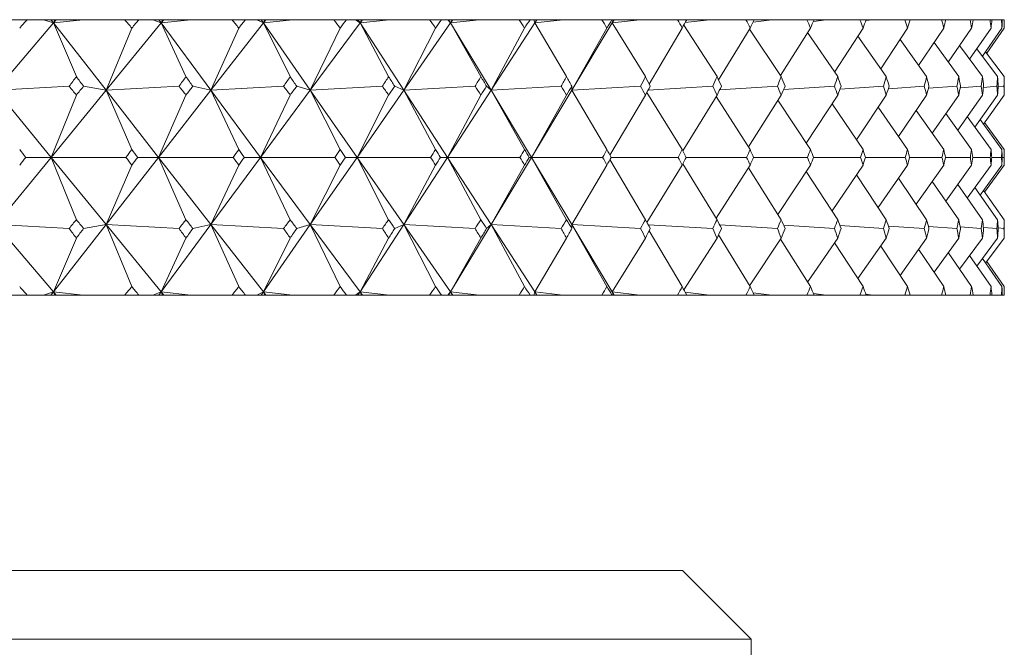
# Model space of a CAD drawing. Header units: inches. Extents: x 1.9 to 18.8, y 1.1 to 16.1.
# Tile 23 of 34: x 11.716 to 12.164, y 11.143 to 11.427. Entities that reach past the tile are written whole.
import ezdxf

# ---------------------------------------------------------------- set-up
doc = ezdxf.new("R2010")
doc.units = ezdxf.units.IN
doc.header["$MEASUREMENT"] = 0

msp = doc.modelspace()

# ---------------------------------------------------------------- linework, layer by layer
at = {"color": 7, "linetype": 'Continuous', "lineweight": 15}
for p, q in [((11.73175, 11.42595), (11.70569, 11.39541)), ((11.71974, 11.42742), (11.71304, 11.42742)), ((11.71974, 11.42742), (11.72719, 11.42742)), ((11.73175, 11.42595), (11.72719, 11.42742)), ((11.72719, 11.42742), (11.7306, 11.42742)), ((11.7306, 11.42742), (11.73175, 11.42595)), ((11.7306, 11.42742), (11.73232, 11.42742)), ((11.73232, 11.42742), (11.73175, 11.42595)), ((11.733, 11.42742), (11.73175, 11.42595)), ((11.73175, 11.42595), (11.74529, 11.42742)), ((11.74213, 11.40157), (11.73175, 11.42595)), ((11.73175, 11.42595), (11.7556, 11.39541)), ((11.73232, 11.42742), (11.733, 11.42742)), ((11.733, 11.42742), (11.74529, 11.42742)), ((11.74529, 11.42742), (11.7641, 11.42742)), ((11.78061, 11.42595), (11.7556, 11.39541)), ((11.77051, 11.42742), (11.7641, 11.42742)), ((11.77051, 11.42742), (11.77685, 11.42742)), ((11.78061, 11.42595), (11.77685, 11.42742)), ((11.77685, 11.42742), (11.77952, 11.42742)), ((11.77952, 11.42742), (11.78061, 11.42595)), ((11.77952, 11.42742), (11.78123, 11.42742)), ((11.78123, 11.42742), (11.78061, 11.42595)), ((11.78181, 11.42742), (11.78061, 11.42595)), ((11.78061, 11.42595), (11.79412, 11.42742)), ((11.7919, 11.40157), (11.78061, 11.42595)), ((11.78061, 11.42595), (11.80322, 11.39541)), ((11.78123, 11.42742), (11.78181, 11.42742)), ((11.78181, 11.42742), (11.79412, 11.42742)), ((11.79412, 11.42742), (11.81283, 11.42742)), ((11.82707, 11.42595), (11.80322, 11.39541)), ((11.81892, 11.42742), (11.81283, 11.42742)), ((11.81892, 11.42742), (11.82414, 11.42742)), ((11.82707, 11.42595), (11.82414, 11.42742)), ((11.82414, 11.42742), (11.82604, 11.42742)), ((11.82604, 11.42742), (11.82707, 11.42595)), ((11.82604, 11.42742), (11.82774, 11.42742)), ((11.82774, 11.42742), (11.82707, 11.42595)), ((11.82822, 11.42742), (11.82707, 11.42595)), ((11.82707, 11.42595), (11.84051, 11.42742)), ((11.83923, 11.40157), (11.82707, 11.42595)), ((11.82707, 11.42595), (11.84834, 11.39541)), ((11.82774, 11.42742), (11.82822, 11.42742)), ((11.82822, 11.42742), (11.84051, 11.42742)), ((11.84051, 11.42742), (11.85904, 11.42742)), ((11.87095, 11.42595), (11.84834, 11.39541)), ((11.86479, 11.42742), (11.85904, 11.42742)), ((11.86479, 11.42742), (11.86886, 11.42742)), ((11.87095, 11.42595), (11.86886, 11.42742)), ((11.86886, 11.42742), (11.87, 11.42742)), ((11.87, 11.42742), (11.87095, 11.42595)), ((11.87, 11.42742), (11.87167, 11.42742)), ((11.87167, 11.42742), (11.87095, 11.42595)), ((11.87204, 11.42742), (11.87095, 11.42595)), ((11.87095, 11.42595), (11.88427, 11.42742)), ((11.88393, 11.40157), (11.87095, 11.42595)), ((11.87095, 11.42595), (11.89081, 11.39541)), ((11.87167, 11.42742), (11.87204, 11.42742)), ((11.87204, 11.42742), (11.88427, 11.42742)), ((11.88427, 11.42742), (11.90254, 11.42742)), ((11.91209, 11.42595), (11.89081, 11.39541)), ((11.90793, 11.42742), (11.90254, 11.42742)), ((11.90793, 11.42742), (11.91084, 11.42742)), ((11.91209, 11.42595), (11.91084, 11.42742)), ((11.91084, 11.42742), (11.9112, 11.42742)), ((11.9112, 11.42742), (11.91209, 11.42595)), ((11.9112, 11.42742), (11.91285, 11.42742)), ((11.91285, 11.42742), (11.91209, 11.42595)), ((11.91311, 11.42742), (11.91209, 11.42595)), ((11.91209, 11.42595), (11.92522, 11.42742)), ((11.92583, 11.40157), (11.91209, 11.42595)), ((11.91209, 11.42595), (11.93045, 11.39541)), ((11.91285, 11.42742), (11.91311, 11.42742)), ((11.91311, 11.42742), (11.92522, 11.42742)), ((11.92522, 11.42742), (11.94316, 11.42742)), ((11.9503, 11.42595), (11.93045, 11.39541)), ((11.94817, 11.42742), (11.94316, 11.42742)), ((11.94817, 11.42742), (11.94991, 11.42742)), ((11.9503, 11.42595), (11.94991, 11.42742)), ((11.94991, 11.42742), (11.9511, 11.42742)), ((11.9511, 11.42742), (11.9503, 11.42595)), ((11.95126, 11.42742), (11.9503, 11.42595)), ((11.9503, 11.42595), (11.9632, 11.42742)), ((11.96475, 11.40157), (11.9503, 11.42595)), ((11.9511, 11.42742), (11.95126, 11.42742)), ((11.95126, 11.42742), (11.9632, 11.42742)), ((11.9632, 11.42742), (11.98075, 11.42742)), ((11.98546, 11.42595), (11.9671, 11.39541)), ((11.98535, 11.42742), (11.98075, 11.42742)), ((11.98535, 11.42742), (11.98591, 11.42742)), ((11.98546, 11.42595), (11.98591, 11.42742)), ((11.98629, 11.42742), (11.98546, 11.42595)), ((11.98634, 11.42742), (11.98546, 11.42595)), ((11.98546, 11.42595), (11.99807, 11.42742)), ((12.00056, 11.40157), (11.98546, 11.42595)), ((11.98591, 11.42742), (11.98629, 11.42742)), ((11.98629, 11.42742), (11.98634, 11.42742)), ((11.98634, 11.42742), (11.99807, 11.42742)), ((11.99807, 11.42742), (12.01515, 11.42742)), ((12.01934, 11.42742), (12.01515, 11.42742)), ((12.0331, 11.40157), (12.01801, 11.42501)), ((12.01861, 11.4261), (12.02968, 11.42742)), ((12.01934, 11.42742), (12.02968, 11.42742)), ((12.02968, 11.42742), (12.04623, 11.42742)), ((12.04998, 11.42742), (12.04623, 11.42742)), ((12.04947, 11.42638), (12.05791, 11.42742)), ((12.04998, 11.42742), (12.05791, 11.42742)), ((12.05791, 11.42742), (12.07386, 11.42742)), ((12.07716, 11.42742), (12.07386, 11.42742)), ((12.07684, 11.42668), (12.08266, 11.42742)), ((12.07716, 11.42742), (12.08266, 11.42742)), ((12.08266, 11.42742), (12.09795, 11.42742)), ((12.10078, 11.42742), (12.09795, 11.42742)), ((12.10062, 11.427), (12.10382, 11.42742)), ((12.10078, 11.42742), (12.10382, 11.42742)), ((12.10382, 11.42742), (12.11838, 11.42742)), ((12.12074, 11.42742), (12.11838, 11.42742)), ((12.12072, 11.42734), (12.1213, 11.42742)), ((12.12074, 11.42742), (12.1213, 11.42742)), ((12.1213, 11.42742), (12.13509, 11.42742)), ((12.13696, 11.42742), (12.13509, 11.42742)), ((12.13696, 11.42742), (12.148, 11.42742)), ((12.14938, 11.42742), (12.148, 11.42742)), ((12.14938, 11.42742), (12.15707, 11.42742)), ((12.15795, 11.42742), (12.15707, 11.42742)), ((12.15795, 11.42742), (12.16225, 11.42742)), ((12.16264, 11.42742), (12.16225, 11.42742)), ((12.16264, 11.42742), (12.16354, 11.42742)), ((11.76731, 11.42362), (11.7556, 11.39541)), ((11.81588, 11.42362), (11.80322, 11.39541)), ((11.86192, 11.42362), (11.84834, 11.39541)), ((11.90524, 11.42362), (11.89081, 11.39541)), ((11.94567, 11.42362), (11.93045, 11.39541)), ((11.98306, 11.42362), (11.9671, 11.39541)), ((12.01725, 11.42362), (12.00226, 11.3982)), ((12.04811, 11.42362), (12.03376, 11.40014)), ((12.06225, 11.40157), (12.04786, 11.4232)), ((12.07552, 11.42362), (12.06193, 11.40206)), ((12.0879, 11.40157), (12.07422, 11.42155)), ((12.09937, 11.42362), (12.08646, 11.40366)), ((12.11957, 11.42362), (12.10739, 11.40519)), ((12.13603, 11.42362), (12.12463, 11.40666)), ((12.1487, 11.42362), (12.13811, 11.40808)), ((12.15752, 11.42362), (12.14779, 11.40947)), ((12.16245, 11.42362), (12.15362, 11.41084)), ((12.16348, 11.42362), (12.15558, 11.41219)), ((12.10993, 11.40157), (12.09702, 11.41998)), ((12.12827, 11.40157), (12.11618, 11.41848)), ((12.14285, 11.40157), (12.13161, 11.41704)), ((12.15359, 11.40157), (12.14326, 11.41564)), ((12.16047, 11.40157), (12.15109, 11.41426)), ((12.16346, 11.40157), (12.15505, 11.41291)), ((11.70569, 11.39541), (11.73884, 11.39721)), ((11.70569, 11.39541), (11.73065, 11.36492)), ((11.7556, 11.39541), (11.73065, 11.36492)), ((11.73065, 11.36492), (11.74213, 11.39321)), ((11.7556, 11.39541), (11.74541, 11.39721)), ((11.7556, 11.39541), (11.78876, 11.39721)), ((11.76731, 11.36843), (11.7556, 11.39541)), ((11.7556, 11.39541), (11.77941, 11.36492)), ((11.80322, 11.39541), (11.77941, 11.36492)), ((11.77941, 11.36492), (11.7919, 11.39321)), ((11.80322, 11.39541), (11.79503, 11.39721)), ((11.80322, 11.39541), (11.83625, 11.39721)), ((11.81588, 11.36843), (11.80322, 11.39541)), ((11.80322, 11.39541), (11.82578, 11.36492)), ((11.84834, 11.39541), (11.82578, 11.36492)), ((11.82578, 11.36492), (11.83923, 11.39321)), ((11.84834, 11.39541), (11.84219, 11.39721)), ((11.84834, 11.39541), (11.88113, 11.39721)), ((11.86192, 11.36843), (11.84834, 11.39541)), ((11.84834, 11.39541), (11.86958, 11.36492)), ((11.89081, 11.39541), (11.86958, 11.36492)), ((11.86958, 11.36492), (11.88393, 11.39321)), ((11.89081, 11.39541), (11.88672, 11.39721)), ((11.89081, 11.39541), (11.92321, 11.39721)), ((11.90524, 11.36843), (11.89081, 11.39541)), ((11.89081, 11.39541), (11.91063, 11.36492)), ((11.93045, 11.39541), (11.91063, 11.36492)), ((11.91063, 11.36492), (11.92583, 11.39321)), ((11.93045, 11.39541), (11.92843, 11.39721)), ((11.93045, 11.39541), (11.96233, 11.39721)), ((11.94567, 11.36843), (11.93045, 11.39541)), ((11.93045, 11.39541), (11.94877, 11.36492)), ((11.9671, 11.39541), (11.94877, 11.36492)), ((11.94877, 11.36492), (11.96475, 11.39321)), ((11.9671, 11.39541), (11.96716, 11.39721)), ((11.9671, 11.39541), (11.99835, 11.39721)), ((11.98306, 11.36843), (11.9671, 11.39541)), ((11.98444, 11.36592), (12.00056, 11.39321)), ((12.01725, 11.36843), (12.00122, 11.39442)), ((12.00181, 11.39548), (12.0311, 11.39721)), ((12.01754, 11.36785), (12.0331, 11.39321)), ((12.0343, 11.39562), (12.06048, 11.39721)), ((12.04732, 11.36967), (12.06225, 11.39321)), ((12.06338, 11.39576), (12.08635, 11.39721)), ((12.07361, 11.37133), (12.0879, 11.39321)), ((12.08894, 11.39592), (12.10862, 11.39721)), ((12.09635, 11.3729), (12.10993, 11.39321)), ((12.11087, 11.39609), (12.1272, 11.39721)), ((12.11544, 11.3744), (12.12827, 11.39321)), ((12.12908, 11.39628), (12.14202, 11.39721)), ((12.13082, 11.37584), (12.14285, 11.39321)), ((12.14242, 11.37724), (12.15359, 11.39321)), ((12.14351, 11.39648), (12.15302, 11.39721)), ((12.15019, 11.37862), (12.16047, 11.39321)), ((12.15409, 11.39672), (12.16015, 11.39721)), ((12.1541, 11.37998), (12.16346, 11.39321)), ((12.16077, 11.39698), (12.16338, 11.39721)), ((12.04811, 11.36843), (12.0327, 11.39255)), ((12.07552, 11.36843), (12.06075, 11.39084)), ((12.09937, 11.36843), (12.0853, 11.38923)), ((12.11957, 11.36843), (12.10625, 11.3877)), ((12.13603, 11.36843), (12.12351, 11.38623)), ((12.1487, 11.36843), (12.13703, 11.38481)), ((12.15752, 11.36843), (12.14674, 11.38342)), ((12.16245, 11.36843), (12.15261, 11.38205)), ((12.16348, 11.36843), (12.15461, 11.3807)), ((11.70569, 11.33444), (11.73065, 11.36492)), ((11.73065, 11.36492), (11.7192, 11.36492)), ((11.73065, 11.36492), (11.74213, 11.33664)), ((11.7556, 11.33444), (11.73065, 11.36492)), ((11.73065, 11.36492), (11.76461, 11.36492)), ((11.7556, 11.33444), (11.77941, 11.36492)), ((11.77941, 11.36492), (11.77, 11.36492)), ((11.77941, 11.36492), (11.7919, 11.33664)), ((11.80322, 11.33444), (11.77941, 11.36492)), ((11.77941, 11.36492), (11.81332, 11.36492)), ((11.80322, 11.33444), (11.82578, 11.36492)), ((11.82578, 11.36492), (11.81844, 11.36492)), ((11.82578, 11.36492), (11.83923, 11.33664)), ((11.84834, 11.33444), (11.82578, 11.36492)), ((11.82578, 11.36492), (11.8595, 11.36492)), ((11.84834, 11.33444), (11.86958, 11.36492)), ((11.86958, 11.36492), (11.86433, 11.36492)), ((11.86958, 11.36492), (11.88393, 11.33664)), ((11.89081, 11.33444), (11.86958, 11.36492)), ((11.86958, 11.36492), (11.90297, 11.36492)), ((11.89081, 11.33444), (11.91063, 11.36492)), ((11.91063, 11.36492), (11.9075, 11.36492)), ((11.91063, 11.36492), (11.92583, 11.33664)), ((11.93045, 11.33444), (11.91063, 11.36492)), ((11.91063, 11.36492), (11.94356, 11.36492)), ((11.93045, 11.33444), (11.94877, 11.36492)), ((11.94877, 11.36492), (11.94777, 11.36492)), ((11.94877, 11.36492), (11.96475, 11.33664)), ((11.9671, 11.33444), (11.94877, 11.36492)), ((11.94877, 11.36492), (11.98112, 11.36492)), ((11.98444, 11.36393), (12.00056, 11.33664)), ((11.98499, 11.36492), (12.01548, 11.36492)), ((12.01754, 11.362), (12.0331, 11.33664)), ((12.019, 11.36492), (12.04653, 11.36492)), ((12.04968, 11.36492), (12.07413, 11.36492)), ((12.0769, 11.36492), (12.09818, 11.36492)), ((12.10056, 11.36492), (12.11857, 11.36492)), ((12.12056, 11.36492), (12.13524, 11.36492)), ((12.13682, 11.36492), (12.14811, 11.36492)), ((12.14928, 11.36492), (12.15714, 11.36492)), ((12.15788, 11.36492), (12.16229, 11.36492)), ((12.16261, 11.36492), (12.16353, 11.36492)), ((11.7556, 11.33444), (11.76731, 11.36142)), ((11.80322, 11.33444), (11.81588, 11.36142)), ((11.84834, 11.33444), (11.86192, 11.36142)), ((11.89081, 11.33444), (11.90524, 11.36142)), ((11.93045, 11.33444), (11.94567, 11.36142)), ((11.9671, 11.33444), (11.98306, 11.36142)), ((12.00122, 11.33543), (12.01725, 11.36142)), ((12.0327, 11.3373), (12.04811, 11.36142)), ((12.04732, 11.36018), (12.06225, 11.33664)), ((12.06075, 11.33901), (12.07552, 11.36142)), ((12.07361, 11.35852), (12.0879, 11.33664)), ((12.0853, 11.34062), (12.09937, 11.36142)), ((12.10625, 11.34215), (12.11957, 11.36142)), ((12.12351, 11.34362), (12.13603, 11.36142)), ((12.13703, 11.34504), (12.1487, 11.36142)), ((12.14674, 11.34643), (12.15752, 11.36142)), ((12.15261, 11.3478), (12.16245, 11.36142)), ((12.15461, 11.34915), (12.16348, 11.36142)), ((12.09635, 11.35695), (12.10993, 11.33664)), ((12.11544, 11.35545), (12.12827, 11.33664)), ((12.13082, 11.35401), (12.14285, 11.33664)), ((12.14242, 11.35261), (12.15359, 11.33664)), ((12.15019, 11.35123), (12.16047, 11.33664)), ((12.1541, 11.34987), (12.16346, 11.33664)), ((11.73175, 11.3039), (11.70569, 11.33444)), ((11.73884, 11.33264), (11.70569, 11.33444)), ((11.73175, 11.3039), (11.7556, 11.33444)), ((11.74541, 11.33264), (11.7556, 11.33444)), ((11.7556, 11.33444), (11.76731, 11.30623)), ((11.78061, 11.3039), (11.7556, 11.33444)), ((11.78876, 11.33264), (11.7556, 11.33444)), ((11.78061, 11.3039), (11.80322, 11.33444)), ((11.79503, 11.33264), (11.80322, 11.33444)), ((11.80322, 11.33444), (11.81588, 11.30623)), ((11.82707, 11.3039), (11.80322, 11.33444)), ((11.83625, 11.33264), (11.80322, 11.33444)), ((11.82707, 11.3039), (11.84834, 11.33444)), ((11.84219, 11.33264), (11.84834, 11.33444)), ((11.84834, 11.33444), (11.86192, 11.30623)), ((11.87095, 11.3039), (11.84834, 11.33444)), ((11.88113, 11.33264), (11.84834, 11.33444)), ((11.87095, 11.3039), (11.89081, 11.33444)), ((11.88672, 11.33264), (11.89081, 11.33444)), ((11.89081, 11.33444), (11.90524, 11.30623)), ((11.91209, 11.3039), (11.89081, 11.33444)), ((11.92321, 11.33264), (11.89081, 11.33444)), ((11.91209, 11.3039), (11.93045, 11.33444)), ((11.92843, 11.33264), (11.93045, 11.33444)), ((11.93045, 11.33444), (11.94567, 11.30623)), ((11.9503, 11.3039), (11.93045, 11.33444)), ((11.96233, 11.33264), (11.93045, 11.33444)), ((11.96716, 11.33264), (11.9671, 11.33444)), ((11.9671, 11.33444), (11.98306, 11.30623)), ((11.98546, 11.3039), (11.9671, 11.33444)), ((11.99835, 11.33264), (11.9671, 11.33444)), ((12.0311, 11.33264), (12.00181, 11.33437)), ((12.00226, 11.33165), (12.01725, 11.30623)), ((12.06048, 11.33264), (12.0343, 11.33423)), ((12.08635, 11.33264), (12.06338, 11.33409)), ((12.10862, 11.33264), (12.08894, 11.33393)), ((12.1272, 11.33264), (12.11087, 11.33376)), ((12.14202, 11.33264), (12.12908, 11.33357)), ((12.15302, 11.33264), (12.14351, 11.33337)), ((12.16015, 11.33264), (12.15409, 11.33313)), ((12.16338, 11.33264), (12.16077, 11.33287)), ((11.73175, 11.3039), (11.74213, 11.32828)), ((11.78061, 11.3039), (11.7919, 11.32828)), ((11.82707, 11.3039), (11.83923, 11.32828)), ((11.87095, 11.3039), (11.88393, 11.32828)), ((11.91209, 11.3039), (11.92583, 11.32828)), ((11.9503, 11.3039), (11.96475, 11.32828)), ((11.98546, 11.3039), (12.00056, 11.32828)), ((12.01801, 11.30484), (12.0331, 11.32828)), ((12.03376, 11.32971), (12.04811, 11.30623)), ((12.04786, 11.30665), (12.06225, 11.32828)), ((12.06193, 11.32779), (12.07552, 11.30623)), ((12.07422, 11.3083), (12.0879, 11.32828)), ((12.08646, 11.32619), (12.09937, 11.30623)), ((12.09702, 11.30987), (12.10993, 11.32828)), ((12.11618, 11.31137), (12.12827, 11.32828)), ((12.13161, 11.31281), (12.14285, 11.32828)), ((12.14326, 11.31421), (12.15359, 11.32828)), ((12.15109, 11.31559), (12.16047, 11.32828)), ((12.15505, 11.31694), (12.16346, 11.32828)), ((12.10739, 11.32466), (12.11957, 11.30623)), ((12.12463, 11.32319), (12.13603, 11.30623)), ((12.13811, 11.32177), (12.1487, 11.30623)), ((12.14779, 11.32038), (12.15752, 11.30623)), ((12.15362, 11.31901), (12.16245, 11.30623)), ((12.15558, 11.31766), (12.16348, 11.30623)), ((11.72719, 11.30242), (11.73175, 11.3039)), ((11.7306, 11.30242), (11.73175, 11.3039)), ((11.73175, 11.3039), (11.73232, 11.30242)), ((11.733, 11.30242), (11.73175, 11.3039)), ((11.74529, 11.30242), (11.73175, 11.3039)), ((11.77685, 11.30242), (11.78061, 11.3039)), ((11.77952, 11.30242), (11.78061, 11.3039)), ((11.78061, 11.3039), (11.78123, 11.30242)), ((11.78181, 11.30242), (11.78061, 11.3039)), ((11.79412, 11.30242), (11.78061, 11.3039)), ((11.82414, 11.30242), (11.82707, 11.3039)), ((11.82604, 11.30242), (11.82707, 11.3039)), ((11.82707, 11.3039), (11.82774, 11.30242)), ((11.82822, 11.30242), (11.82707, 11.3039)), ((11.84051, 11.30242), (11.82707, 11.3039)), ((11.86886, 11.30242), (11.87095, 11.3039)), ((11.87, 11.30242), (11.87095, 11.3039)), ((11.87095, 11.3039), (11.87167, 11.30242)), ((11.87204, 11.30242), (11.87095, 11.3039)), ((11.88427, 11.30242), (11.87095, 11.3039)), ((11.91084, 11.30242), (11.91209, 11.3039)), ((11.9112, 11.30242), (11.91209, 11.3039)), ((11.91209, 11.3039), (11.91285, 11.30242)), ((11.91311, 11.30242), (11.91209, 11.3039)), ((11.92522, 11.30242), (11.91209, 11.3039)), ((11.94991, 11.30242), (11.9503, 11.3039)), ((11.9503, 11.3039), (11.9511, 11.30242)), ((11.95126, 11.30242), (11.9503, 11.3039)), ((11.9632, 11.30242), (11.9503, 11.3039)), ((11.98591, 11.30242), (11.98546, 11.3039)), ((11.98546, 11.3039), (11.98629, 11.30242)), ((11.98634, 11.30242), (11.98546, 11.3039)), ((11.99807, 11.30242), (11.98546, 11.3039)), ((11.71974, 11.30242), (11.71304, 11.30242)), ((11.71974, 11.30242), (11.72719, 11.30242)), ((11.72719, 11.30242), (11.7306, 11.30242)), ((11.7306, 11.30242), (11.73232, 11.30242)), ((11.73232, 11.30242), (11.733, 11.30242)), ((11.733, 11.30242), (11.74529, 11.30242)), ((11.74529, 11.30242), (11.7641, 11.30242)), ((11.77051, 11.30242), (11.7641, 11.30242)), ((11.77051, 11.30242), (11.77685, 11.30242)), ((11.77685, 11.30242), (11.77952, 11.30242)), ((11.77952, 11.30242), (11.78123, 11.30242)), ((11.78123, 11.30242), (11.78181, 11.30242)), ((11.78181, 11.30242), (11.79412, 11.30242)), ((11.79412, 11.30242), (11.81283, 11.30242)), ((11.81892, 11.30242), (11.81283, 11.30242)), ((11.81892, 11.30242), (11.82414, 11.30242)), ((11.82414, 11.30242), (11.82604, 11.30242)), ((11.82604, 11.30242), (11.82774, 11.30242)), ((11.82774, 11.30242), (11.82822, 11.30242)), ((11.82822, 11.30242), (11.84051, 11.30242)), ((11.84051, 11.30242), (11.85904, 11.30242)), ((11.86479, 11.30242), (11.85904, 11.30242)), ((11.86479, 11.30242), (11.86886, 11.30242)), ((11.86886, 11.30242), (11.87, 11.30242)), ((11.87, 11.30242), (11.87167, 11.30242)), ((11.87167, 11.30242), (11.87204, 11.30242)), ((11.87204, 11.30242), (11.88427, 11.30242)), ((11.88427, 11.30242), (11.90254, 11.30242)), ((11.90793, 11.30242), (11.90254, 11.30242)), ((11.90793, 11.30242), (11.91084, 11.30242)), ((11.91084, 11.30242), (11.9112, 11.30242)), ((11.9112, 11.30242), (11.91285, 11.30242)), ((11.91285, 11.30242), (11.91311, 11.30242)), ((11.91311, 11.30242), (11.92522, 11.30242)), ((11.92522, 11.30242), (11.94316, 11.30242)), ((11.94817, 11.30242), (11.94316, 11.30242)), ((11.94817, 11.30242), (11.94991, 11.30242)), ((11.94991, 11.30242), (11.9511, 11.30242)), ((11.9511, 11.30242), (11.95126, 11.30242)), ((11.95126, 11.30242), (11.9632, 11.30242)), ((11.9632, 11.30242), (11.98075, 11.30242)), ((11.98535, 11.30242), (11.98075, 11.30242)), ((11.98535, 11.30242), (11.98591, 11.30242)), ((11.98591, 11.30242), (11.98629, 11.30242)), ((11.98629, 11.30242), (11.98634, 11.30242)), ((11.98634, 11.30242), (11.99807, 11.30242)), ((11.99807, 11.30242), (12.01515, 11.30242)), ((12.01934, 11.30242), (12.01515, 11.30242)), ((12.02968, 11.30242), (12.01861, 11.30375)), ((12.01934, 11.30242), (12.02968, 11.30242)), ((12.02968, 11.30242), (12.04623, 11.30242)), ((12.04998, 11.30242), (12.04623, 11.30242)), ((12.05791, 11.30242), (12.04947, 11.30347)), ((12.04998, 11.30242), (12.05791, 11.30242)), ((12.05791, 11.30242), (12.07386, 11.30242)), ((12.07716, 11.30242), (12.07386, 11.30242)), ((12.08266, 11.30242), (12.07684, 11.30317)), ((12.07716, 11.30242), (12.08266, 11.30242)), ((12.08266, 11.30242), (12.09795, 11.30242)), ((12.10078, 11.30242), (12.09795, 11.30242)), ((12.10382, 11.30242), (12.10062, 11.30285)), ((12.10078, 11.30242), (12.10382, 11.30242)), ((12.10382, 11.30242), (12.11838, 11.30242)), ((12.12074, 11.30242), (12.11838, 11.30242)), ((12.1213, 11.30242), (12.12072, 11.30251)), ((12.12074, 11.30242), (12.1213, 11.30242)), ((12.1213, 11.30242), (12.13509, 11.30242)), ((12.13696, 11.30242), (12.13509, 11.30242)), ((12.13696, 11.30242), (12.148, 11.30242)), ((12.14938, 11.30242), (12.148, 11.30242)), ((12.14938, 11.30242), (12.15707, 11.30242)), ((12.15795, 11.30242), (12.15707, 11.30242)), ((12.15795, 11.30242), (12.16225, 11.30242)), ((12.16264, 11.30242), (12.16225, 11.30242)), ((12.16264, 11.30242), (12.16354, 11.30242)), ((11.17359, 11.17742), (12.01734, 11.17742)), ((12.04859, 11.14617), (12.01734, 11.17742)), ((12.04859, 11.14617), (11.17359, 11.14617)), ((12.04859, 11.06871), (12.04859, 11.14617))]:
    msp.add_line(p, q, dxfattribs=at)
for centre, major_axis, ratio, start_param, end_param in [((11.17359, 9.99314), (0.94305, 1.70663), 0.176515, 0.677253, 0.681295), ((11.17359, 9.99314), (0.08741, 1.71399), 0.575343, 5.728456, 5.732497), ((11.17359, 9.99314), (0.95665, 1.70879), 0.149112, 0.663308, 0.66735), ((11.17359, 9.99314), (0.17832, 1.71173), 0.568904, 5.758317, 5.762358), ((11.17359, 9.99314), (0.96784, 1.71068), 0.12176, 0.648801, 0.652843), ((11.17359, 9.99314), (0.26521, 1.70832), 0.558333, 5.785586, 5.789627), ((11.17359, 9.99314), (0.9767, 1.71225), 0.094455, 0.633849, 0.637891), ((11.17359, 9.99314), (0.34672, 1.70432), 0.544087, 5.809361, 5.813402), ((11.17359, 9.99314), (0.98328, 1.71346), 0.067191, 0.618561, 0.622603), ((11.17359, 9.99314), (0.42205, 1.70026), 0.526703, 5.829124, 5.833166), ((11.17359, 9.99314), (0.98763, 1.71428), 0.039958, 0.603039, 0.60708), ((11.17359, 9.99314), (0.4909, 1.69659), 0.506734, 5.844704, 5.848746), ((11.17359, 9.99314), (0.98976, 1.71468), 0.012745, 0.587378, 0.59142), ((11.17359, 9.99314), (0.55337, 1.69362), 0.484701, 5.856188, 5.86023), ((11.17359, 9.99314), (0.98969, 1.71467), 0.014463, 5.707469, 5.711511), ((11.17359, 9.99314), (0.60981, 1.69152), 0.461061, 5.863831, 5.867873), ((11.17359, 9.99314), (0.98742, 1.71424), 0.041678, 5.723124, 5.727165), ((11.17359, 9.99314), (0.66064, 1.69034), 0.436203, 5.867979, 5.872021), ((11.17359, 9.99314), (0.98293, 1.71339), 0.068912, 5.738634, 5.742676), ((11.17359, 9.99314), (0.70635, 1.69004), 0.410444, 5.869011, 5.873053), ((11.17359, 9.99314), (0.97621, 1.71216), 0.096179, 5.753904, 5.757946), ((11.17359, 9.99314), (0.7474, 1.69054), 0.384035, 5.867303, 5.871344), ((11.17359, 9.99314), (0.9672, 1.71057), 0.123486, 5.768831, 5.772873), ((11.17359, 9.99314), (0.78422, 1.6917), 0.357174, 5.863208, 5.86725), ((11.17359, 9.99314), (0.95586, 1.70866), 0.150842, 5.783306, 5.787348), ((11.17359, 9.99314), (0.81719, 1.69339), 0.330011, 5.857051, 5.861093), ((11.17359, 9.99314), (0.94211, 1.70649), 0.178247, 5.797212, 5.801254), ((11.17359, 9.99314), (0.84662, 1.69548), 0.302662, 5.849118, 5.85316), ((11.17359, 9.99314), (0.92586, 1.70412), 0.205699, 5.810418, 5.81446), ((11.17359, 9.99314), (0.8728, 1.69782), 0.275208, 5.839665, 5.843706), ((11.17359, 9.99314), (0.907, 1.70164), 0.233186, 5.82278, 5.826821), ((11.17359, 9.99314), (0.89594, 1.70031), 0.247712, 5.828914, 5.832955), ((11.17359, 12.73671), (0.09843, 1.7138), 0.574803, 3.848849, 3.852905), ((11.17359, 12.73671), (-0.96784, 1.71068), 0.12176, 2.394502, 2.398558), ((11.17359, 12.73671), (0.00557, 1.71473), 0.577342, 3.817725, 3.821781), ((11.17359, 12.73671), (-0.9767, 1.71225), 0.094455, 2.409454, 2.41351), ((11.17359, 12.73671), (-0.08741, 1.71399), 0.575343, 3.786514, 3.79057), ((11.17359, 12.73671), (-0.98328, 1.71346), 0.067191, 2.424742, 2.428798), ((11.17359, 12.73671), (-0.17832, 1.71173), 0.568904, 3.756653, 3.760709), ((11.17359, 12.73671), (-0.98763, 1.71428), 0.039958, 2.440264, 2.44432), ((11.17359, 12.73671), (-0.26521, 1.70832), 0.558333, 3.729384, 3.73344), ((11.17359, 12.73671), (-0.98976, 1.71468), 0.012745, 2.455925, 2.459981), ((11.17359, 12.73671), (-0.34672, 1.70432), 0.544087, 3.705609, 3.709665), ((11.17359, 12.73671), (-0.98969, 1.71467), 0.014463, 3.807501, 3.811557), ((11.17359, 12.73671), (-0.42205, 1.70026), 0.526703, 3.685845, 3.689901), ((11.17359, 12.73671), (-0.98742, 1.71424), 0.041678, 3.791846, 3.795902), ((11.17359, 12.73671), (-0.4909, 1.69659), 0.506734, 3.670266, 3.674321), ((11.17359, 12.73671), (-0.98293, 1.71339), 0.068912, 3.776336, 3.780391), ((11.17359, 12.73671), (-0.55337, 1.69362), 0.484701, 3.658782, 3.662838), ((11.17359, 12.73671), (-0.97621, 1.71216), 0.096179, 3.761066, 3.765122), ((11.17359, 12.73671), (-0.60981, 1.69152), 0.461061, 3.651138, 3.655194), ((11.17359, 12.73671), (-0.9672, 1.71057), 0.123486, 3.746139, 3.750195), ((11.17359, 12.73671), (-0.66064, 1.69034), 0.436203, 3.64699, 3.651046), ((11.17359, 12.73671), (-0.95586, 1.70866), 0.150842, 3.731664, 3.735719), ((11.17359, 12.73671), (-0.70635, 1.69004), 0.410444, 3.645959, 3.650015), ((11.17359, 12.73671), (-0.94211, 1.70649), 0.178247, 3.717758, 3.721814), ((11.17359, 12.73671), (-0.7474, 1.69054), 0.384035, 3.647667, 3.651723), ((11.17359, 12.73671), (-0.92586, 1.70412), 0.205699, 3.704552, 3.708608), ((11.17359, 12.73671), (-0.78422, 1.6917), 0.357174, 3.651761, 3.655817), ((11.17359, 12.73671), (-0.907, 1.70164), 0.233186, 3.69219, 3.696246), ((11.17359, 12.73671), (-0.81719, 1.69339), 0.330011, 3.657919, 3.661975), ((11.17359, 12.73671), (-0.88538, 1.69913), 0.260688, 3.680835, 3.684891), ((11.17359, 12.73671), (-0.84662, 1.69548), 0.302662, 3.665852, 3.669908), ((11.17359, 12.73671), (-0.86084, 1.69669), 0.28817, 3.67067, 3.674726), ((11.17359, 9.99314), (-0.00557, 1.71473), 0.577342, 5.665829, 5.669884), ((11.17359, 9.99314), (0.95665, 1.70879), 0.149112, 0.69471, 0.698766), ((11.17359, 9.99314), (0.08741, 1.71399), 0.575343, 5.69704, 5.701096), ((11.17359, 9.99314), (0.96784, 1.71068), 0.12176, 0.680203, 0.684259), ((11.17359, 9.99314), (0.17832, 1.71173), 0.568904, 5.726901, 5.730956), ((11.17359, 9.99314), (0.9767, 1.71225), 0.094455, 0.665251, 0.669307), ((11.17359, 9.99314), (0.26521, 1.70832), 0.558333, 5.75417, 5.758226), ((11.17359, 9.99314), (0.98328, 1.71346), 0.067191, 0.649963, 0.654019), ((11.17359, 9.99314), (0.34672, 1.70432), 0.544087, 5.777945, 5.782001), ((11.17359, 9.99314), (0.98763, 1.71428), 0.039958, 0.634441, 0.638496), ((11.17359, 9.99314), (0.42205, 1.70026), 0.526703, 5.797709, 5.801764), ((11.17359, 9.99314), (0.98976, 1.71468), 0.012745, 0.61878, 0.622836), ((11.17359, 9.99314), (0.4909, 1.69659), 0.506734, 5.813288, 5.817344), ((11.17359, 9.99314), (0.98969, 1.71467), 0.014463, 5.676053, 5.680109), ((11.17359, 9.99314), (0.55337, 1.69362), 0.484701, 5.824772, 5.828828), ((11.17359, 9.99314), (0.98742, 1.71424), 0.041678, 5.691708, 5.695764), ((11.17359, 9.99314), (0.60981, 1.69152), 0.461061, 5.832415, 5.836471), ((11.17359, 9.99314), (0.98293, 1.71339), 0.068912, 5.707218, 5.711274), ((11.17359, 9.99314), (0.66064, 1.69034), 0.436203, 5.836563, 5.840619), ((11.17359, 9.99314), (0.97621, 1.71216), 0.096179, 5.722488, 5.726544), ((11.17359, 9.99314), (0.70635, 1.69004), 0.410444, 5.837595, 5.841651), ((11.17359, 9.99314), (0.9672, 1.71057), 0.123486, 5.737415, 5.741471), ((11.17359, 9.99314), (0.7474, 1.69054), 0.384035, 5.835887, 5.839943), ((11.17359, 9.99314), (0.95586, 1.70866), 0.150842, 5.75189, 5.755946), ((11.17359, 9.99314), (0.78422, 1.6917), 0.357174, 5.831793, 5.835848), ((11.17359, 9.99314), (0.94211, 1.70649), 0.178247, 5.765796, 5.769852), ((11.17359, 9.99314), (0.81719, 1.69339), 0.330011, 5.825635, 5.829691), ((11.17359, 9.99314), (0.92586, 1.70412), 0.205699, 5.779002, 5.783058), ((11.17359, 9.99314), (0.84662, 1.69548), 0.302662, 5.817702, 5.821758), ((11.17359, 9.99314), (0.907, 1.70164), 0.233186, 5.791364, 5.79542), ((11.17359, 9.99314), (0.8728, 1.69782), 0.275208, 5.808249, 5.812304), ((11.17359, 9.99314), (0.88538, 1.69913), 0.260688, 5.802719, 5.806775), ((11.17359, 12.73671), (-0.95665, 1.70879), 0.149112, 2.411411, 2.414808), ((11.17359, 12.73671), (0.00557, 1.71473), 0.577342, 3.786968, 3.790365), ((11.17359, 12.73671), (-0.96784, 1.71068), 0.12176, 2.425918, 2.429315), ((11.17359, 12.73671), (-0.08741, 1.71399), 0.575343, 3.755757, 3.759154), ((11.17359, 12.73671), (-0.9767, 1.71225), 0.094455, 2.44087, 2.444267), ((11.17359, 12.73671), (-0.17832, 1.71173), 0.568904, 3.725896, 3.729293), ((11.17359, 12.73671), (-0.98328, 1.71346), 0.067191, 2.456158, 2.459555), ((11.17359, 12.73671), (-0.26521, 1.70832), 0.558333, 3.698627, 3.702024), ((11.17359, 12.73671), (-0.98763, 1.71428), 0.039958, 2.47168, 2.475078), ((11.17359, 12.73671), (-0.34672, 1.70432), 0.544087, 3.674852, 3.678249), ((11.17359, 12.73671), (-0.98976, 1.71468), 0.012745, 2.487341, 2.490738), ((11.17359, 12.73671), (-0.42205, 1.70026), 0.526703, 3.655088, 3.658485), ((11.17359, 12.73671), (-0.98969, 1.71467), 0.014463, 3.776743, 3.780141), ((11.17359, 12.73671), (-0.4909, 1.69659), 0.506734, 3.639508, 3.642905), ((11.17359, 12.73671), (-0.98742, 1.71424), 0.041678, 3.761089, 3.764486), ((11.17359, 12.73671), (-0.55337, 1.69362), 0.484701, 3.628024, 3.631422), ((11.17359, 12.73671), (-0.98293, 1.71339), 0.068912, 3.745578, 3.748975), ((11.17359, 12.73671), (-0.60981, 1.69152), 0.461061, 3.620381, 3.623778), ((11.17359, 12.73671), (-0.97621, 1.71216), 0.096179, 3.730308, 3.733706), ((11.17359, 12.73671), (-0.66064, 1.69034), 0.436203, 3.616233, 3.61963), ((11.17359, 12.73671), (-0.9672, 1.71057), 0.123486, 3.715381, 3.718779), ((11.17359, 12.73671), (-0.70635, 1.69004), 0.410444, 3.615201, 3.618599), ((11.17359, 12.73671), (-0.95586, 1.70866), 0.150842, 3.700906, 3.704303), ((11.17359, 12.73671), (-0.7474, 1.69054), 0.384035, 3.61691, 3.620307), ((11.17359, 12.73671), (-0.94211, 1.70649), 0.178247, 3.687001, 3.690398), ((11.17359, 12.73671), (-0.78422, 1.6917), 0.357174, 3.621004, 3.624401), ((11.17359, 12.73671), (-0.92586, 1.70412), 0.205699, 3.673795, 3.677192), ((11.17359, 12.73671), (-0.81719, 1.69339), 0.330011, 3.627161, 3.630559), ((11.17359, 12.73671), (-0.907, 1.70164), 0.233186, 3.661433, 3.66483), ((11.17359, 12.73671), (-0.84662, 1.69548), 0.302662, 3.635094, 3.638492), ((11.17359, 12.73671), (-0.88538, 1.69913), 0.260688, 3.650078, 3.653475), ((11.17359, 12.73671), (-0.8728, 1.69782), 0.275208, 3.644548, 3.647945), ((11.17359, 9.99314), (0.95665, 1.70879), 0.149112, 0.726784, 0.730182), ((11.17359, 9.99314), (-0.00557, 1.71473), 0.577342, 5.634413, 5.63781), ((11.17359, 9.99314), (0.96784, 1.71068), 0.12176, 0.712277, 0.715675), ((11.17359, 9.99314), (0.08741, 1.71399), 0.575343, 5.665624, 5.669021), ((11.17359, 9.99314), (0.9767, 1.71225), 0.094455, 0.697325, 0.700723), ((11.17359, 9.99314), (0.17832, 1.71173), 0.568904, 5.695485, 5.698882), ((11.17359, 9.99314), (0.98328, 1.71346), 0.067191, 0.682038, 0.685435), ((11.17359, 9.99314), (0.26521, 1.70832), 0.558333, 5.722754, 5.726151), ((11.17359, 9.99314), (0.98763, 1.71428), 0.039958, 0.666515, 0.669912), ((11.17359, 9.99314), (0.34672, 1.70432), 0.544087, 5.746529, 5.749926), ((11.17359, 9.99314), (0.98976, 1.71468), 0.012745, 0.650855, 0.654252), ((11.17359, 9.99314), (0.42205, 1.70026), 0.526703, 5.766293, 5.76969), ((11.17359, 9.99314), (0.98969, 1.71467), 0.014463, 5.644637, 5.648035), ((11.17359, 9.99314), (0.4909, 1.69659), 0.506734, 5.781872, 5.78527), ((11.17359, 9.99314), (0.98742, 1.71424), 0.041678, 5.660292, 5.663689), ((11.17359, 9.99314), (0.55337, 1.69362), 0.484701, 5.793356, 5.796754), ((11.17359, 9.99314), (0.98293, 1.71339), 0.068912, 5.675802, 5.6792), ((11.17359, 9.99314), (0.60981, 1.69152), 0.461061, 5.801, 5.804397), ((11.17359, 9.99314), (0.97621, 1.71216), 0.096179, 5.691072, 5.69447), ((11.17359, 9.99314), (0.66064, 1.69034), 0.436203, 5.805148, 5.808545), ((11.17359, 9.99314), (0.9672, 1.71057), 0.123486, 5.705999, 5.709397), ((11.17359, 9.99314), (0.70635, 1.69004), 0.410444, 5.806179, 5.809576), ((11.17359, 9.99314), (0.95586, 1.70866), 0.150842, 5.720474, 5.723872), ((11.17359, 9.99314), (0.7474, 1.69054), 0.384035, 5.804471, 5.807868), ((11.17359, 9.99314), (0.94211, 1.70649), 0.178247, 5.73438, 5.737777), ((11.17359, 9.99314), (0.78422, 1.6917), 0.357174, 5.800377, 5.803774), ((11.17359, 9.99314), (0.92586, 1.70412), 0.205699, 5.747586, 5.750983), ((11.17359, 9.99314), (0.81719, 1.69339), 0.330011, 5.794219, 5.797616), ((11.17359, 9.99314), (0.907, 1.70164), 0.233186, 5.759948, 5.763345), ((11.17359, 9.99314), (0.84662, 1.69548), 0.302662, 5.786286, 5.789684), ((11.17359, 9.99314), (0.88538, 1.69913), 0.260688, 5.771303, 5.7747), ((11.17359, 9.99314), (0.8728, 1.69782), 0.275208, 5.776833, 5.78023), ((11.17359, 12.73671), (0.00557, 1.71473), 0.577342, 3.754893, 3.758949), ((11.17359, 12.73671), (-0.95665, 1.70879), 0.149112, 2.442827, 2.446883), ((11.17359, 12.73671), (-0.08741, 1.71399), 0.575343, 3.723682, 3.727738), ((11.17359, 12.73671), (-0.96784, 1.71068), 0.12176, 2.457334, 2.46139), ((11.17359, 12.73671), (-0.17832, 1.71173), 0.568904, 3.693821, 3.697877), ((11.17359, 12.73671), (-0.9767, 1.71225), 0.094455, 2.472286, 2.476342), ((11.17359, 12.73671), (-0.26521, 1.70832), 0.558333, 3.666552, 3.670608), ((11.17359, 12.73671), (-0.98328, 1.71346), 0.067191, 2.487574, 2.49163), ((11.17359, 12.73671), (-0.34672, 1.70432), 0.544087, 3.642777, 3.646833), ((11.17359, 12.73671), (-0.98763, 1.71428), 0.039958, 2.503096, 2.507152), ((11.17359, 12.73671), (-0.42205, 1.70026), 0.526703, 3.623014, 3.627069), ((11.17359, 12.73671), (-0.98976, 1.71468), 0.012745, 2.518757, 2.522812), ((11.17359, 12.73671), (-0.4909, 1.69659), 0.506734, 3.607434, 3.61149), ((11.17359, 12.73671), (-0.98969, 1.71467), 0.014463, 3.744669, 3.748725), ((11.17359, 12.73671), (-0.55337, 1.69362), 0.484701, 3.59595, 3.600006), ((11.17359, 12.73671), (-0.98742, 1.71424), 0.041678, 3.729014, 3.73307), ((11.17359, 12.73671), (-0.60981, 1.69152), 0.461061, 3.588307, 3.592363), ((11.17359, 12.73671), (-0.98293, 1.71339), 0.068912, 3.713504, 3.71756), ((11.17359, 12.73671), (-0.66064, 1.69034), 0.436203, 3.584159, 3.588214), ((11.17359, 12.73671), (-0.97621, 1.71216), 0.096179, 3.698234, 3.70229), ((11.17359, 12.73671), (-0.70635, 1.69004), 0.410444, 3.583127, 3.587183), ((11.17359, 12.73671), (-0.9672, 1.71057), 0.123486, 3.683307, 3.687363), ((11.17359, 12.73671), (-0.7474, 1.69054), 0.384035, 3.584835, 3.588891), ((11.17359, 12.73671), (-0.95586, 1.70866), 0.150842, 3.668832, 3.672888), ((11.17359, 12.73671), (-0.78422, 1.6917), 0.357174, 3.58893, 3.592985), ((11.17359, 12.73671), (-0.94211, 1.70649), 0.178247, 3.654926, 3.658982), ((11.17359, 12.73671), (-0.81719, 1.69339), 0.330011, 3.595087, 3.599143), ((11.17359, 12.73671), (-0.92586, 1.70412), 0.205699, 3.64172, 3.645776), ((11.17359, 12.73671), (-0.84662, 1.69548), 0.302662, 3.60302, 3.607076), ((11.17359, 12.73671), (-0.907, 1.70164), 0.233186, 3.629358, 3.633414), ((11.17359, 12.73671), (-0.8728, 1.69782), 0.275208, 3.612473, 3.616529), ((11.17359, 12.73671), (-0.88538, 1.69913), 0.260688, 3.618003, 3.622059), ((11.17359, 9.99314), (-0.09843, 1.7138), 0.574803, 5.571873, 5.575929), ((11.17359, 9.99314), (0.96784, 1.71068), 0.12176, 0.743035, 0.747091), ((11.17359, 9.99314), (-0.00557, 1.71473), 0.577342, 5.602997, 5.607053), ((11.17359, 9.99314), (0.9767, 1.71225), 0.094455, 0.728083, 0.732139), ((11.17359, 9.99314), (0.08741, 1.71399), 0.575343, 5.634208, 5.638264), ((11.17359, 9.99314), (0.98328, 1.71346), 0.067191, 0.712795, 0.716851), ((11.17359, 9.99314), (0.17832, 1.71173), 0.568904, 5.664069, 5.668125), ((11.17359, 9.99314), (0.98763, 1.71428), 0.039958, 0.697272, 0.701328), ((11.17359, 9.99314), (0.26521, 1.70832), 0.558333, 5.691338, 5.695394), ((11.17359, 9.99314), (0.98976, 1.71468), 0.012745, 0.681612, 0.685668), ((11.17359, 9.99314), (0.34672, 1.70432), 0.544087, 5.715113, 5.719169), ((11.17359, 9.99314), (0.98969, 1.71467), 0.014463, 5.613221, 5.617277), ((11.17359, 9.99314), (0.42205, 1.70026), 0.526703, 5.734877, 5.738933), ((11.17359, 9.99314), (0.98742, 1.71424), 0.041678, 5.628876, 5.632932), ((11.17359, 9.99314), (0.4909, 1.69659), 0.506734, 5.750457, 5.754512), ((11.17359, 9.99314), (0.98293, 1.71339), 0.068912, 5.644387, 5.648442), ((11.17359, 9.99314), (0.55337, 1.69362), 0.484701, 5.76194, 5.765996), ((11.17359, 9.99314), (0.97621, 1.71216), 0.096179, 5.659656, 5.663712), ((11.17359, 9.99314), (0.60981, 1.69152), 0.461061, 5.769584, 5.773639), ((11.17359, 9.99314), (0.9672, 1.71057), 0.123486, 5.674583, 5.678639), ((11.17359, 9.99314), (0.66064, 1.69034), 0.436203, 5.773732, 5.777788), ((11.17359, 9.99314), (0.95586, 1.70866), 0.150842, 5.689059, 5.693114), ((11.17359, 9.99314), (0.70635, 1.69004), 0.410444, 5.774763, 5.778819), ((11.17359, 9.99314), (0.94211, 1.70649), 0.178247, 5.702964, 5.70702), ((11.17359, 9.99314), (0.7474, 1.69054), 0.384035, 5.773055, 5.777111), ((11.17359, 9.99314), (0.92586, 1.70412), 0.205699, 5.71617, 5.720226), ((11.17359, 9.99314), (0.78422, 1.6917), 0.357174, 5.768961, 5.773017), ((11.17359, 9.99314), (0.907, 1.70164), 0.233186, 5.728532, 5.732588), ((11.17359, 9.99314), (0.81719, 1.69339), 0.330011, 5.762803, 5.766859), ((11.17359, 9.99314), (0.88538, 1.69913), 0.260688, 5.739887, 5.743943), ((11.17359, 9.99314), (0.84662, 1.69548), 0.302662, 5.75487, 5.758926), ((11.17359, 9.99314), (0.86084, 1.69669), 0.28817, 5.750052, 5.754108), ((11.17359, 12.73671), (-0.94305, 1.70663), 0.176515, 2.460297, 2.464339), ((11.17359, 12.73671), (-0.08741, 1.71399), 0.575343, 3.692281, 3.696322), ((11.17359, 12.73671), (-0.95665, 1.70879), 0.149112, 2.474243, 2.478284), ((11.17359, 12.73671), (-0.17832, 1.71173), 0.568904, 3.66242, 3.666461), ((11.17359, 12.73671), (-0.96784, 1.71068), 0.12176, 2.48875, 2.492792), ((11.17359, 12.73671), (-0.26521, 1.70832), 0.558333, 3.635151, 3.639192), ((11.17359, 12.73671), (-0.9767, 1.71225), 0.094455, 2.503702, 2.507743), ((11.17359, 12.73671), (-0.34672, 1.70432), 0.544087, 3.611376, 3.615417), ((11.17359, 12.73671), (-0.98328, 1.71346), 0.067191, 2.51899, 2.523031), ((11.17359, 12.73671), (-0.42205, 1.70026), 0.526703, 3.591612, 3.595654), ((11.17359, 12.73671), (-0.98763, 1.71428), 0.039958, 2.534512, 2.538554), ((11.17359, 12.73671), (-0.4909, 1.69659), 0.506734, 3.576032, 3.580074), ((11.17359, 12.73671), (-0.98976, 1.71468), 0.012745, 2.550173, 2.554214), ((11.17359, 12.73671), (-0.55337, 1.69362), 0.484701, 3.564548, 3.56859), ((11.17359, 12.73671), (-0.98969, 1.71467), 0.014463, 3.713267, 3.717309), ((11.17359, 12.73671), (-0.60981, 1.69152), 0.461061, 3.556905, 3.560947), ((11.17359, 12.73671), (-0.98742, 1.71424), 0.041678, 3.697613, 3.701654), ((11.17359, 12.73671), (-0.66064, 1.69034), 0.436203, 3.552757, 3.556799), ((11.17359, 12.73671), (-0.98293, 1.71339), 0.068912, 3.682102, 3.686144), ((11.17359, 12.73671), (-0.70635, 1.69004), 0.410444, 3.551725, 3.555767), ((11.17359, 12.73671), (-0.97621, 1.71216), 0.096179, 3.666832, 3.670874), ((11.17359, 12.73671), (-0.7474, 1.69054), 0.384035, 3.553434, 3.557475), ((11.17359, 12.73671), (-0.9672, 1.71057), 0.123486, 3.651905, 3.655947), ((11.17359, 12.73671), (-0.78422, 1.6917), 0.357174, 3.557528, 3.56157), ((11.17359, 12.73671), (-0.95586, 1.70866), 0.150842, 3.63743, 3.641472), ((11.17359, 12.73671), (-0.81719, 1.69339), 0.330011, 3.563685, 3.567727), ((11.17359, 12.73671), (-0.94211, 1.70649), 0.178247, 3.623524, 3.627566), ((11.17359, 12.73671), (-0.84662, 1.69548), 0.302662, 3.571618, 3.57566), ((11.17359, 12.73671), (-0.92586, 1.70412), 0.205699, 3.610318, 3.61436), ((11.17359, 12.73671), (-0.8728, 1.69782), 0.275208, 3.581072, 3.585113), ((11.17359, 12.73671), (-0.907, 1.70164), 0.233186, 3.597957, 3.601998), ((11.17359, 12.73671), (-0.89594, 1.70031), 0.247712, 3.591823, 3.595864)]:
    msp.add_ellipse(centre, major_axis=major_axis, ratio=ratio, start_param=start_param, end_param=end_param, dxfattribs=at)

doc.saveas('drawing.dxf')
